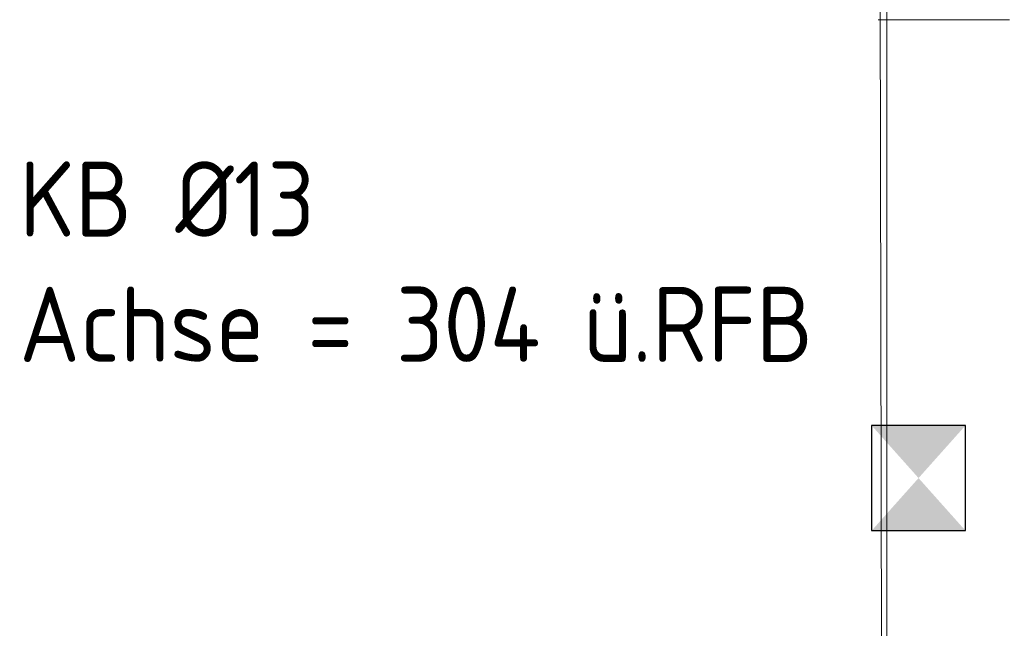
# Model space of a CAD drawing. Header units: millimetres. Extents: x 634730 to 711346, y 362082 to 425615.
# Tile 69 of 160: x 674386 to 675698, y 402568 to 403378. Entities that reach past the tile are written whole.
import ezdxf
from ezdxf.enums import TextEntityAlignment as Align

# ---------------------------------------------------------------- set-up
doc = ezdxf.new("R2010")
doc.units = ezdxf.units.MM
doc.header["$LTSCALE"] = 50
doc.linetypes.add('Strichlinie', pattern=[0.4, 0.3, -0.1])
for name, color, linetype in [('1_DB-Lüftung', 30, 'Continuous'), ('1_EG', 7, 'Continuous'), ('A_Deckenspiegel', 7, 'Continuous'), ('A_Möblierung fest', 7, 'Continuous'), ('A_Raumflächen', 7, 'Continuous'), ('A_Schraffuren', 7, 'Continuous'), ('A_Wände', 7, 'Continuous')]:
    doc.layers.add(name, color=color, linetype=linetype)
doc.styles.add('ERSTELLTER_STIL_1', font='ARIALN.TTF')
doc.styles.add('ERSTELLTER_STIL_2', font='ARIALNB.TTF')
doc.styles.get("Standard").update_dxf_attribs({"font": 'isocp.shx', "height": 140})

# ---------------------------------------------------------------- blocks, each defined once
blk = doc.blocks.new('A$C85d2cf1a')
at = {"layer": 'A_Deckenspiegel', "color": 7, "linetype": 'Strichlinie', "lineweight": 13}
blk.add_line((29.556, 38.9866), (29.5486, 42.3736), dxfattribs=at)
at = {"layer": 'A_Schraffuren', "color": 253, "linetype": 'Continuous', "lineweight": 18, "true_color": 0x9f9f9f}
for p, q in [((29.56, 38.9864), (29.56, 42.3761)), ((29.56, 38.9985), (29.5601, 42.3559))]:
    blk.add_line(p, q, dxfattribs=at)
at = {"layer": 'A_Wände', "color": 7, "linetype": 'Continuous', "lineweight": 18}
for p, q in [((29.5486, 41.296), (29.5611, 41.296)), ((29.5486, 41.296), (29.5611, 41.296)), ((29.5486, 41.296), (29.5611, 41.296)), ((29.5611, 41.296), (29.5736, 41.296)), ((29.5611, 41.296), (29.5736, 41.296)), ((29.5611, 41.296), (29.5736, 41.296)), ((29.5736, 41.296), (29.6336, 41.296)), ((29.5736, 41.296), (29.6336, 41.296)), ((29.5736, 41.296), (29.6336, 41.296)), ((29.6336, 41.296), (29.7236, 41.296)), ((29.6336, 41.296), (29.7236, 41.296)), ((29.6336, 41.296), (29.7236, 41.296))]:
    blk.add_line(p, q, dxfattribs=at)
at = {"layer": 'A_Möblierung fest', "color": 7, "lineweight": 13, "style": 'ERSTELLTER_STIL_2', "text_generation_flag": 2}
blk.add_attdef('txt', text='', height=0.12, rotation=359.9988, dxfattribs=at).set_placement((23.514, 39.2921), align=Align.MIDDLE_CENTER)
at = {"layer": 'A_Möblierung fest', "color": 7, "lineweight": 13, "style": 'ERSTELLTER_STIL_2'}
blk.add_attdef('txt', text='', height=0.12, dxfattribs=at).set_placement((10.172, 25.6523), align=Align.MIDDLE_CENTER)
at = {"layer": 'A_Raumflächen', "color": 7, "lineweight": 18}
for tag, style, p in [('DUMMY_850', 'ERSTELLTER_STIL_1', (31.5414, 25.9585)), ('DUMMY_850', 'ERSTELLTER_STIL_1', (48.3798, 25.9585)), ('ROOM_NAME', 'ERSTELLTER_STIL_1', (30.4276, 25.9283)), ('ROOM_NAME', 'ERSTELLTER_STIL_1', (47.266, 25.9283)), ('floorCode', 'ERSTELLTER_STIL_2', (30.5258, 25.6828)), ('stFloorCovering', 'ERSTELLTER_STIL_2', (31.0934, 25.6828)), ('floorCode', 'ERSTELLTER_STIL_2', (47.3642, 25.6828)), ('stFloorCovering', 'ERSTELLTER_STIL_2', (47.9319, 25.6828)), ('DUMMY_851', 'ERSTELLTER_STIL_2', (30.5258, 25.4675)), ('DUMMY_851', 'ERSTELLTER_STIL_2', (47.3642, 25.4675)), ('measuredNetAreaCode', 'ERSTELLTER_STIL_2', (30.5258, 25.1917)), ('measuredNetAreaCode', 'ERSTELLTER_STIL_2', (47.3642, 25.1917))]:
    blk.add_attdef(tag, text='', height=0.125, dxfattribs=dict(at, style=style)).set_placement(p, align=Align.TOP_LEFT)

msp = doc.modelspace()

# ---------------------------------------------------------------- linework, layer by layer
at = {"layer": '1_DB-Lüftung', "elevation": 61695}
msp.add_lwpolyline([(675646.4, 402698.2), (675646.4, 402838.2), (675521.4, 402838.2), (675521.4, 402698.2)], close=True, dxfattribs=at)
at = {"layer": '1_DB-Lüftung'}
msp.add_solid([(675521.4, 402698.2, 61695), (675646.4, 402698.2, 61695), (675646.4, 402838.2, 61695), (675521.4, 402838.2, 61695)], dxfattribs=at)

# ---------------------------------------------------------------- texts
at = {"layer": '1_DB-Lüftung', "insert": (674385.6, 403189.6, 61689.3), "char_height": 100, "attachment_point": 1}
msp.add_mtext_dynamic_manual_height_columns('\\A1;KB %%C13\\PAchse = 304 ü.RFB', width=1506.043, gutter_width=700, heights=[412.1], dxfattribs=at)

# ---------------------------------------------------------------- next in the draw order: block references
at = {"layer": '1_EG', "xscale": 1000, "yscale": 1000, "zscale": 1000}
msp.add_blockref('A$C85d2cf1a', (645981.7, 362082.4, 41515.3), dxfattribs=at)

doc.saveas('drawing.dxf')
